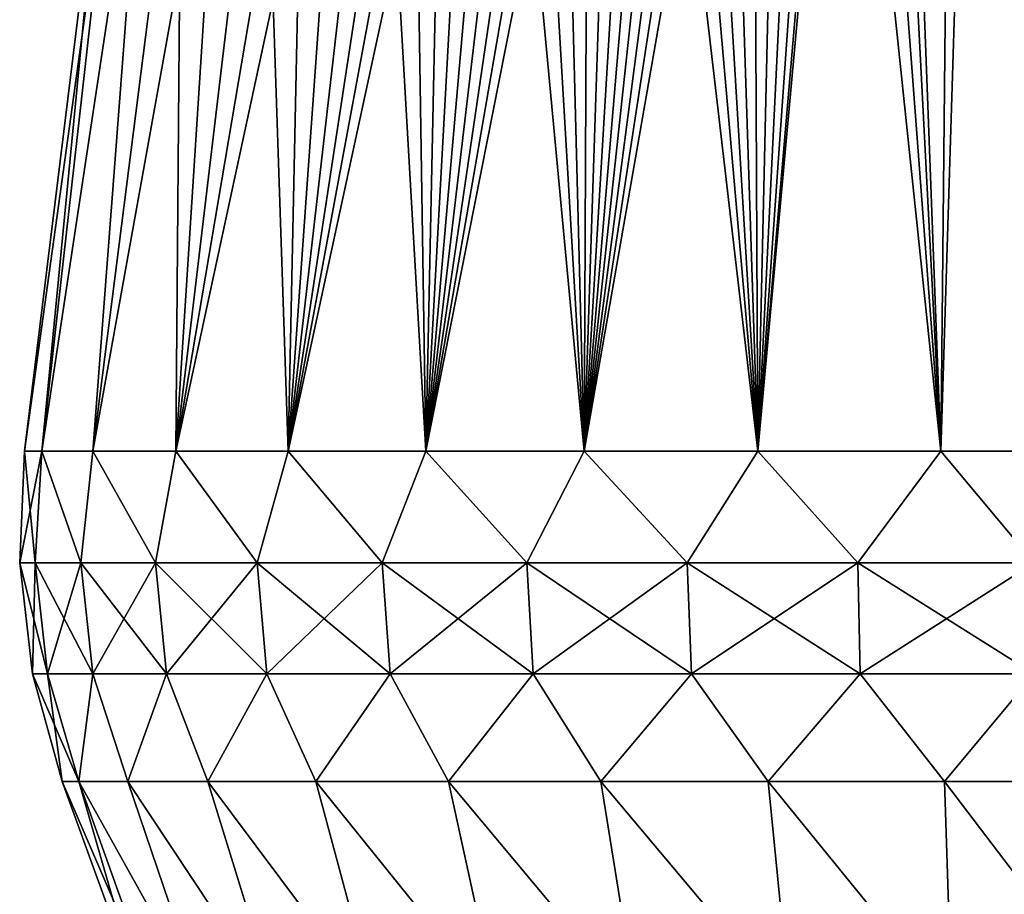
# Model space of a CAD drawing. Header units: millimetres. Extents: x -68 to 68, y -375 to 321.
# Tile 3 of 48: x -28 to -1, y 3 to 28. Entities that reach past the tile are written whole.
import ezdxf

# ---------------------------------------------------------------- set-up
doc = ezdxf.new("R2010")
doc.units = ezdxf.units.MM
doc.header["$LTSCALE"] = 33.374815
for name, color, linetype in [('13', 7, 'CONTINUOUS'), ('14', 7, 'CONTINUOUS'), ('15', 7, 'CONTINUOUS'), ('6', 7, 'CONTINUOUS'), ('7', 7, 'CONTINUOUS'), ('8', 7, 'CONTINUOUS')]:
    doc.layers.add(name, color=color, linetype=linetype)

msp = doc.modelspace()

# ---------------------------------------------------------------- linework, layer by layer
at = {"layer": '13', "color": 7, "linetype": 'CONTINUOUS', "true_color": 0xe0f2ff}
for points in [[(-25, 0), (-24.573, 0, 4.598), (-27.305, 6.332), (-25, 0)], [(-27.305, 6.332), (-24.573, 0, 4.598), (-26.84, 6.332, 5.017), (-27.305, 6.332)], [(-24.573, 0, 4.598), (-23.31, 0, 9.034), (-26.84, 6.332, 5.017), (-24.573, 0, 4.598)], [(-26.84, 6.332, 5.017), (-23.31, 0, 9.034), (-25.461, 6.332, 9.864), (-26.84, 6.332, 5.017)], [(-23.31, 0, 9.034), (-21.253, 0, 13.162), (-25.461, 6.332, 9.864), (-23.31, 0, 9.034)], [(-25.461, 6.332, 9.864), (-21.253, 0, 13.162), (-23.215, 6.332, 14.374), (-25.461, 6.332, 9.864)], [(-21.253, 0, 13.162), (-18.474, 0, 16.842), (-23.215, 6.332, 14.374), (-21.253, 0, 13.162)], [(-23.215, 6.332, 14.374), (-18.474, 0, 16.842), (-20.178, 6.332, 18.395), (-23.215, 6.332, 14.374)], [(-18.474, 0, 16.842), (-15.067, 0, 19.948), (-20.178, 6.332, 18.395), (-18.474, 0, 16.842)], [(-20.178, 6.332, 18.395), (-15.067, 0, 19.948), (-16.455, 6.332, 21.79), (-20.178, 6.332, 18.395)], [(-15.067, 0, 19.948), (-11.146, 0, 22.377), (-16.455, 6.332, 21.79), (-15.067, 0, 19.948)], [(-16.455, 6.332, 21.79), (-11.146, 0, 22.377), (-12.171, 6.332, 24.442), (-16.455, 6.332, 21.79)], [(-11.146, 0, 22.377), (-6.845, 0, 24.044), (-12.171, 6.332, 24.442), (-11.146, 0, 22.377)], [(-12.171, 6.332, 24.442), (-6.845, 0, 24.044), (-7.472, 6.332, 26.262), (-12.171, 6.332, 24.442)], [(-6.845, 0, 24.044), (-2.309, 0, 24.893), (-7.472, 6.332, 26.262), (-6.845, 0, 24.044)], [(-7.472, 6.332, 26.262), (-2.309, 0, 24.893), (-2.519, 6.332, 27.188), (-7.472, 6.332, 26.262)], [(-2.309, 0, 24.893), (2.308, 0, 24.893), (-2.519, 6.332, 27.188), (-2.309, 0, 24.893)], [(-2.519, 6.332, 27.188), (2.308, 0, 24.893), (2.519, 6.332, 27.188), (-2.519, 6.332, 27.188)]]:
    msp.add_3dface(points, dxfattribs=at)
at = {"layer": '14', "color": 7, "linetype": 'CONTINUOUS', "true_color": 0xe0f2ff}
for points in [[(-28.362, 15.61), (-28.499, 12.475), (-28.066, 12.475, 4.949), (-28.362, 15.61)], [(-28.362, 15.61), (-28.066, 12.475, 4.949), (-27.879, 15.61, 5.211), (-28.362, 15.61)], [(-28.066, 12.475, 4.949), (-26.78, 12.475, 9.747), (-27.879, 15.61, 5.211), (-28.066, 12.475, 4.949)], [(-27.879, 15.61, 5.211), (-26.78, 12.475, 9.747), (-26.447, 15.61, 10.245), (-27.879, 15.61, 5.211)], [(-26.78, 12.475, 9.747), (-24.681, 12.475, 14.249), (-26.447, 15.61, 10.245), (-26.78, 12.475, 9.747)], [(-26.447, 15.61, 10.245), (-24.681, 12.475, 14.249), (-24.114, 15.61, 14.931), (-26.447, 15.61, 10.245)], [(-24.681, 12.475, 14.249), (-21.831, 12.475, 18.319), (-24.114, 15.61, 14.931), (-24.681, 12.475, 14.249)], [(-24.114, 15.61, 14.931), (-21.831, 12.475, 18.319), (-20.96, 15.61, 19.107), (-24.114, 15.61, 14.931)], [(-21.831, 12.475, 18.319), (-18.319, 12.475, 21.831), (-20.96, 15.61, 19.107), (-21.831, 12.475, 18.319)], [(-20.96, 15.61, 19.107), (-18.319, 12.475, 21.831), (-17.092, 15.61, 22.633), (-20.96, 15.61, 19.107)], [(-18.319, 12.475, 21.831), (-14.249, 12.475, 24.681), (-17.092, 15.61, 22.633), (-18.319, 12.475, 21.831)], [(-17.092, 15.61, 22.633), (-14.249, 12.475, 24.681), (-12.642, 15.61, 25.388), (-17.092, 15.61, 22.633)], [(-14.249, 12.475, 24.681), (-9.747, 12.475, 26.78), (-12.642, 15.61, 25.388), (-14.249, 12.475, 24.681)], [(-12.642, 15.61, 25.388), (-9.747, 12.475, 26.78), (-7.762, 15.61, 27.279), (-12.642, 15.61, 25.388)], [(-9.747, 12.475, 26.78), (-4.949, 12.475, 28.066), (-7.762, 15.61, 27.279), (-9.747, 12.475, 26.78)], [(-7.762, 15.61, 27.279), (-4.949, 12.475, 28.066), (-2.617, 15.61, 28.241), (-7.762, 15.61, 27.279)], [(-4.949, 12.475, 28.066), (0, 12.475, 28.499), (-2.617, 15.61, 28.241), (-4.949, 12.475, 28.066)], [(-2.617, 15.61, 28.241), (0, 12.475, 28.499), (2.617, 15.61, 28.241), (-2.617, 15.61, 28.241)], [(-28.499, 12.475), (-28.143, 9.353), (-27.715, 9.353, 4.887), (-28.499, 12.475)], [(-28.066, 12.475, 4.949), (-28.499, 12.475), (-27.715, 9.353, 4.887), (-28.066, 12.475, 4.949)], [(-26.78, 12.475, 9.747), (-28.066, 12.475, 4.949), (-26.446, 9.353, 9.625), (-26.78, 12.475, 9.747)], [(-26.446, 9.353, 9.625), (-28.066, 12.475, 4.949), (-27.715, 9.353, 4.887), (-26.446, 9.353, 9.625)], [(-24.681, 12.475, 14.249), (-26.78, 12.475, 9.747), (-24.372, 9.353, 14.071), (-24.681, 12.475, 14.249)], [(-24.372, 9.353, 14.071), (-26.78, 12.475, 9.747), (-26.446, 9.353, 9.625), (-24.372, 9.353, 14.071)], [(-21.831, 12.475, 18.319), (-24.681, 12.475, 14.249), (-21.559, 9.353, 18.09), (-21.831, 12.475, 18.319)], [(-21.559, 9.353, 18.09), (-24.681, 12.475, 14.249), (-24.372, 9.353, 14.071), (-21.559, 9.353, 18.09)], [(-18.319, 12.475, 21.831), (-21.831, 12.475, 18.319), (-18.09, 9.353, 21.559), (-18.319, 12.475, 21.831)], [(-18.09, 9.353, 21.559), (-21.831, 12.475, 18.319), (-21.559, 9.353, 18.09), (-18.09, 9.353, 21.559)], [(-14.249, 12.475, 24.681), (-18.319, 12.475, 21.831), (-14.071, 9.353, 24.372), (-14.249, 12.475, 24.681)], [(-14.071, 9.353, 24.372), (-18.319, 12.475, 21.831), (-18.09, 9.353, 21.559), (-14.071, 9.353, 24.372)], [(-9.747, 12.475, 26.78), (-14.249, 12.475, 24.681), (-9.625, 9.353, 26.446), (-9.747, 12.475, 26.78)], [(-9.625, 9.353, 26.446), (-14.249, 12.475, 24.681), (-14.071, 9.353, 24.372), (-9.625, 9.353, 26.446)], [(-4.949, 12.475, 28.066), (-9.747, 12.475, 26.78), (-4.887, 9.353, 27.715), (-4.949, 12.475, 28.066)], [(-4.887, 9.353, 27.715), (-9.747, 12.475, 26.78), (-9.625, 9.353, 26.446), (-4.887, 9.353, 27.715)], [(0, 12.475, 28.499), (-4.949, 12.475, 28.066), (0, 9.353, 28.143), (0, 12.475, 28.499)], [(0, 9.353, 28.143), (-4.949, 12.475, 28.066), (-4.887, 9.353, 27.715), (0, 9.353, 28.143)], [(-28.143, 9.353), (-27.305, 6.332), (-26.84, 6.332, 5.017), (-28.143, 9.353)], [(-28.143, 9.353), (-26.84, 6.332, 5.017), (-27.715, 9.353, 4.887), (-28.143, 9.353)], [(-26.84, 6.332, 5.017), (-26.446, 9.353, 9.625), (-27.715, 9.353, 4.887), (-26.84, 6.332, 5.017)], [(-26.84, 6.332, 5.017), (-25.461, 6.332, 9.864), (-26.446, 9.353, 9.625), (-26.84, 6.332, 5.017)], [(-25.461, 6.332, 9.864), (-24.372, 9.353, 14.071), (-26.446, 9.353, 9.625), (-25.461, 6.332, 9.864)], [(-25.461, 6.332, 9.864), (-23.215, 6.332, 14.374), (-24.372, 9.353, 14.071), (-25.461, 6.332, 9.864)], [(-23.215, 6.332, 14.374), (-21.559, 9.353, 18.09), (-24.372, 9.353, 14.071), (-23.215, 6.332, 14.374)], [(-23.215, 6.332, 14.374), (-20.178, 6.332, 18.395), (-21.559, 9.353, 18.09), (-23.215, 6.332, 14.374)], [(-20.178, 6.332, 18.395), (-18.09, 9.353, 21.559), (-21.559, 9.353, 18.09), (-20.178, 6.332, 18.395)], [(-20.178, 6.332, 18.395), (-16.455, 6.332, 21.79), (-18.09, 9.353, 21.559), (-20.178, 6.332, 18.395)], [(-16.455, 6.332, 21.79), (-14.071, 9.353, 24.372), (-18.09, 9.353, 21.559), (-16.455, 6.332, 21.79)], [(-16.455, 6.332, 21.79), (-12.171, 6.332, 24.442), (-14.071, 9.353, 24.372), (-16.455, 6.332, 21.79)], [(-12.171, 6.332, 24.442), (-9.625, 9.353, 26.446), (-14.071, 9.353, 24.372), (-12.171, 6.332, 24.442)], [(-12.171, 6.332, 24.442), (-7.472, 6.332, 26.262), (-9.625, 9.353, 26.446), (-12.171, 6.332, 24.442)], [(-7.472, 6.332, 26.262), (-4.887, 9.353, 27.715), (-9.625, 9.353, 26.446), (-7.472, 6.332, 26.262)], [(-7.472, 6.332, 26.262), (-2.519, 6.332, 27.188), (-4.887, 9.353, 27.715), (-7.472, 6.332, 26.262)], [(-2.519, 6.332, 27.188), (0, 9.353, 28.143), (-4.887, 9.353, 27.715), (-2.519, 6.332, 27.188)], [(-2.519, 6.332, 27.188), (2.519, 6.332, 27.188), (0, 9.353, 28.143), (-2.519, 6.332, 27.188)]]:
    msp.add_3dface(points, dxfattribs=at)
at = {"layer": '15', "color": 7, "linetype": 'CONTINUOUS', "true_color": 0xe0f2ff}
for points in [[(-2.617, 15.61, 28.241), (-1.764, 100, 17.913), (-4.121, 55.453, 23.105), (-2.617, 15.61, 28.241)], [(-2.617, 15.61, 28.241), (2.617, 15.61, 28.241), (0, 100, 18), (-2.617, 15.61, 28.241)], [(-1.764, 100, 17.913), (-2.617, 15.61, 28.241), (0, 100, 18), (-1.764, 100, 17.913)], [(-4.554, 52.903, 23.343), (-2.617, 15.61, 28.241), (-4.121, 55.453, 23.105), (-4.554, 52.903, 23.343)], [(-5.28, 50.803, 23.454), (-2.617, 15.61, 28.241), (-4.554, 52.903, 23.343), (-5.28, 50.803, 23.454)], [(-6.134, 49.087, 23.463), (-2.617, 15.61, 28.241), (-5.28, 50.803, 23.454), (-6.134, 49.087, 23.463)], [(-7.762, 15.61, 27.279), (-2.617, 15.61, 28.241), (-6.134, 49.087, 23.463), (-7.762, 15.61, 27.279)], [(-7.028, 47.664, 23.393), (-7.762, 15.61, 27.279), (-6.134, 49.087, 23.463), (-7.028, 47.664, 23.393)], [(-7.909, 46.48, 23.264), (-7.762, 15.61, 27.279), (-7.028, 47.664, 23.393), (-7.909, 46.48, 23.264)], [(-8.738, 45.496, 23.094), (-7.762, 15.61, 27.279), (-7.909, 46.48, 23.264), (-8.738, 45.496, 23.094)], [(-9.507, 44.669, 22.899), (-7.762, 15.61, 27.279), (-8.738, 45.496, 23.094), (-9.507, 44.669, 22.899)], [(-10.242, 43.938, 22.678), (-7.762, 15.61, 27.279), (-9.507, 44.669, 22.899), (-10.242, 43.938, 22.678)], [(-10.986, 43.25, 22.421), (-7.762, 15.61, 27.279), (-10.242, 43.938, 22.678), (-10.986, 43.25, 22.421)], [(-12.642, 15.61, 25.388), (-7.762, 15.61, 27.279), (-10.986, 43.25, 22.421), (-12.642, 15.61, 25.388)], [(-11.749, 42.587, 22.123), (-12.642, 15.61, 25.388), (-10.986, 43.25, 22.421), (-11.749, 42.587, 22.123)], [(-12.52, 41.956, 21.785), (-12.642, 15.61, 25.388), (-11.749, 42.587, 22.123), (-12.52, 41.956, 21.785)], [(-13.303, 41.35, 21.404), (-12.642, 15.61, 25.388), (-12.52, 41.956, 21.785), (-13.303, 41.35, 21.404)], [(-14.115, 40.755, 20.966), (-12.642, 15.61, 25.388), (-13.303, 41.35, 21.404), (-14.115, 40.755, 20.966)], [(-14.946, 40.176, 20.47), (-12.642, 15.61, 25.388), (-14.115, 40.755, 20.966), (-14.946, 40.176, 20.47)], [(-17.092, 15.61, 22.633), (-12.642, 15.61, 25.388), (-14.946, 40.176, 20.47), (-17.092, 15.61, 22.633)], [(-15.771, 39.626, 19.927), (-17.092, 15.61, 22.633), (-14.946, 40.176, 20.47), (-15.771, 39.626, 19.927)], [(-16.591, 39.104, 19.335), (-17.092, 15.61, 22.633), (-15.771, 39.626, 19.927), (-16.591, 39.104, 19.335)], [(-17.446, 38.582, 18.655), (-17.092, 15.61, 22.633), (-16.591, 39.104, 19.335), (-17.446, 38.582, 18.655)], [(-18.379, 38.038, 17.832), (-17.092, 15.61, 22.633), (-17.446, 38.582, 18.655), (-18.379, 38.038, 17.832)], [(-20.96, 15.61, 19.107), (-17.092, 15.61, 22.633), (-18.379, 38.038, 17.832), (-20.96, 15.61, 19.107)], [(-19.405, 37.465, 16.817), (-20.96, 15.61, 19.107), (-18.379, 38.038, 17.832), (-19.405, 37.465, 16.817)], [(-20.505, 36.879, 15.577), (-20.96, 15.61, 19.107), (-19.405, 37.465, 16.817), (-20.505, 36.879, 15.577)], [(-21.651, 36.295, 14.071), (-20.96, 15.61, 19.107), (-20.505, 36.879, 15.577), (-21.651, 36.295, 14.071)], [(-24.114, 15.61, 14.931), (-20.96, 15.61, 19.107), (-21.651, 36.295, 14.071), (-24.114, 15.61, 14.931)], [(-22.818, 35.727, 12.236), (-24.114, 15.61, 14.931), (-21.651, 36.295, 14.071), (-22.818, 35.727, 12.236)], [(-23.955, 35.196, 9.996), (-24.114, 15.61, 14.931), (-22.818, 35.727, 12.236), (-23.955, 35.196, 9.996)], [(-26.447, 15.61, 10.245), (-24.114, 15.61, 14.931), (-23.955, 35.196, 9.996), (-26.447, 15.61, 10.245)], [(-24.98, 34.736, 7.258), (-26.447, 15.61, 10.245), (-23.955, 35.196, 9.996), (-24.98, 34.736, 7.258)], [(-27.879, 15.61, 5.211), (-26.447, 15.61, 10.245), (-24.98, 34.736, 7.258), (-27.879, 15.61, 5.211)], [(-25.757, 34.399, 3.926), (-27.879, 15.61, 5.211), (-24.98, 34.736, 7.258), (-25.757, 34.399, 3.926)], [(-26.071, 34.266), (-27.879, 15.61, 5.211), (-25.757, 34.399, 3.926), (-26.071, 34.266)], [(-26.071, 34.266), (-28.362, 15.61), (-27.879, 15.61, 5.211), (-26.071, 34.266)]]:
    msp.add_3dface(points, dxfattribs=at)
at = {"layer": '6', "color": 7, "linetype": 'CONTINUOUS', "true_color": 0xe0f2ff}
for points in [[(-25, 0), (-27.305, 6.332), (-26.84, 6.332, -5.017), (-25, 0)], [(-24.574, 0, -4.598), (-25, 0), (-26.84, 6.332, -5.017), (-24.574, 0, -4.598)], [(-23.31, 0, -9.034), (-24.574, 0, -4.598), (-26.84, 6.332, -5.017), (-23.31, 0, -9.034)], [(-25.461, 6.332, -9.864), (-23.31, 0, -9.034), (-26.84, 6.332, -5.017), (-25.461, 6.332, -9.864)], [(-21.254, 0, -13.162), (-23.31, 0, -9.034), (-25.461, 6.332, -9.864), (-21.254, 0, -13.162)], [(-23.215, 6.332, -14.374), (-21.254, 0, -13.162), (-25.461, 6.332, -9.864), (-23.215, 6.332, -14.374)], [(-18.475, 0, -16.841), (-21.254, 0, -13.162), (-23.215, 6.332, -14.374), (-18.475, 0, -16.841)], [(-20.178, 6.332, -18.395), (-18.475, 0, -16.841), (-23.215, 6.332, -14.374), (-20.178, 6.332, -18.395)], [(-15.067, 0, -19.948), (-18.475, 0, -16.841), (-20.178, 6.332, -18.395), (-15.067, 0, -19.948)], [(-16.455, 6.332, -21.79), (-15.067, 0, -19.948), (-20.178, 6.332, -18.395), (-16.455, 6.332, -21.79)], [(-11.147, 0, -22.377), (-15.067, 0, -19.948), (-16.455, 6.332, -21.79), (-11.147, 0, -22.377)], [(-12.171, 6.332, -24.442), (-11.147, 0, -22.377), (-16.455, 6.332, -21.79), (-12.171, 6.332, -24.442)], [(-6.845, 0, -24.044), (-11.147, 0, -22.377), (-12.171, 6.332, -24.442), (-6.845, 0, -24.044)], [(-7.472, 6.332, -26.262), (-6.845, 0, -24.044), (-12.171, 6.332, -24.442), (-7.472, 6.332, -26.262)], [(-2.309, 0, -24.893), (-6.845, 0, -24.044), (-7.472, 6.332, -26.262), (-2.309, 0, -24.893)], [(-2.519, 6.332, -27.188), (-2.309, 0, -24.893), (-7.472, 6.332, -26.262), (-2.519, 6.332, -27.188)], [(2.519, 6.332, -27.188), (-2.309, 0, -24.893), (-2.519, 6.332, -27.188), (2.519, 6.332, -27.188)], [(2.309, 0, -24.893), (-2.309, 0, -24.893), (2.519, 6.332, -27.188), (2.309, 0, -24.893)]]:
    msp.add_3dface(points, dxfattribs=at)
at = {"layer": '7', "color": 7, "linetype": 'CONTINUOUS', "true_color": 0xe0f2ff}
for points in [[(-28.362, 15.61), (-27.879, 15.61, -5.211), (-28.499, 12.475), (-28.362, 15.61)], [(-28.499, 12.475), (-27.879, 15.61, -5.211), (-28.066, 12.475, -4.949), (-28.499, 12.475)], [(-28.066, 12.475, -4.949), (-27.879, 15.61, -5.211), (-26.78, 12.475, -9.747), (-28.066, 12.475, -4.949)], [(-27.879, 15.61, -5.211), (-26.447, 15.61, -10.245), (-26.78, 12.475, -9.747), (-27.879, 15.61, -5.211)], [(-26.78, 12.475, -9.747), (-26.447, 15.61, -10.245), (-24.681, 12.475, -14.249), (-26.78, 12.475, -9.747)], [(-26.447, 15.61, -10.245), (-24.114, 15.61, -14.931), (-24.681, 12.475, -14.249), (-26.447, 15.61, -10.245)], [(-24.681, 12.475, -14.249), (-24.114, 15.61, -14.931), (-21.831, 12.475, -18.319), (-24.681, 12.475, -14.249)], [(-24.114, 15.61, -14.931), (-20.96, 15.61, -19.107), (-21.831, 12.475, -18.319), (-24.114, 15.61, -14.931)], [(-21.831, 12.475, -18.319), (-20.96, 15.61, -19.107), (-18.319, 12.475, -21.831), (-21.831, 12.475, -18.319)], [(-20.96, 15.61, -19.107), (-17.092, 15.61, -22.633), (-18.319, 12.475, -21.831), (-20.96, 15.61, -19.107)], [(-18.319, 12.475, -21.831), (-17.092, 15.61, -22.633), (-14.249, 12.475, -24.681), (-18.319, 12.475, -21.831)], [(-17.092, 15.61, -22.633), (-12.642, 15.61, -25.388), (-14.249, 12.475, -24.681), (-17.092, 15.61, -22.633)], [(-14.249, 12.475, -24.681), (-12.642, 15.61, -25.388), (-9.747, 12.475, -26.78), (-14.249, 12.475, -24.681)], [(-12.642, 15.61, -25.388), (-7.762, 15.61, -27.279), (-9.747, 12.475, -26.78), (-12.642, 15.61, -25.388)], [(-9.747, 12.475, -26.78), (-7.762, 15.61, -27.279), (-4.949, 12.475, -28.066), (-9.747, 12.475, -26.78)], [(-7.762, 15.61, -27.279), (-2.617, 15.61, -28.241), (-4.949, 12.475, -28.066), (-7.762, 15.61, -27.279)], [(-4.949, 12.475, -28.066), (-2.617, 15.61, -28.241), (0, 12.475, -28.499), (-4.949, 12.475, -28.066)], [(-2.617, 15.61, -28.241), (2.617, 15.61, -28.241), (0, 12.475, -28.499), (-2.617, 15.61, -28.241)], [(-28.499, 12.475), (-28.066, 12.475, -4.949), (-28.143, 9.353), (-28.499, 12.475)], [(-28.143, 9.353), (-28.066, 12.475, -4.949), (-27.715, 9.353, -4.887), (-28.143, 9.353)], [(-28.066, 12.475, -4.949), (-26.78, 12.475, -9.747), (-27.715, 9.353, -4.887), (-28.066, 12.475, -4.949)], [(-27.715, 9.353, -4.887), (-26.78, 12.475, -9.747), (-26.446, 9.353, -9.625), (-27.715, 9.353, -4.887)], [(-26.78, 12.475, -9.747), (-24.681, 12.475, -14.249), (-26.446, 9.353, -9.625), (-26.78, 12.475, -9.747)], [(-26.446, 9.353, -9.625), (-24.681, 12.475, -14.249), (-24.372, 9.353, -14.071), (-26.446, 9.353, -9.625)], [(-24.681, 12.475, -14.249), (-21.831, 12.475, -18.319), (-24.372, 9.353, -14.071), (-24.681, 12.475, -14.249)], [(-24.372, 9.353, -14.071), (-21.831, 12.475, -18.319), (-21.559, 9.353, -18.09), (-24.372, 9.353, -14.071)], [(-21.831, 12.475, -18.319), (-18.319, 12.475, -21.831), (-21.559, 9.353, -18.09), (-21.831, 12.475, -18.319)], [(-21.559, 9.353, -18.09), (-18.319, 12.475, -21.831), (-18.09, 9.353, -21.559), (-21.559, 9.353, -18.09)], [(-18.319, 12.475, -21.831), (-14.249, 12.475, -24.681), (-18.09, 9.353, -21.559), (-18.319, 12.475, -21.831)], [(-18.09, 9.353, -21.559), (-14.249, 12.475, -24.681), (-14.071, 9.353, -24.372), (-18.09, 9.353, -21.559)], [(-14.249, 12.475, -24.681), (-9.747, 12.475, -26.78), (-14.071, 9.353, -24.372), (-14.249, 12.475, -24.681)], [(-14.071, 9.353, -24.372), (-9.747, 12.475, -26.78), (-9.625, 9.353, -26.446), (-14.071, 9.353, -24.372)], [(-9.747, 12.475, -26.78), (-4.949, 12.475, -28.066), (-9.625, 9.353, -26.446), (-9.747, 12.475, -26.78)], [(-9.625, 9.353, -26.446), (-4.949, 12.475, -28.066), (-4.887, 9.353, -27.715), (-9.625, 9.353, -26.446)], [(-4.949, 12.475, -28.066), (0, 12.475, -28.499), (-4.887, 9.353, -27.715), (-4.949, 12.475, -28.066)], [(-4.887, 9.353, -27.715), (0, 12.475, -28.499), (0, 9.353, -28.143), (-4.887, 9.353, -27.715)], [(-27.305, 6.332), (-28.143, 9.353), (-27.715, 9.353, -4.887), (-27.305, 6.332)], [(-26.84, 6.332, -5.017), (-27.305, 6.332), (-27.715, 9.353, -4.887), (-26.84, 6.332, -5.017)], [(-26.84, 6.332, -5.017), (-27.715, 9.353, -4.887), (-26.446, 9.353, -9.625), (-26.84, 6.332, -5.017)], [(-25.461, 6.332, -9.864), (-26.84, 6.332, -5.017), (-26.446, 9.353, -9.625), (-25.461, 6.332, -9.864)], [(-25.461, 6.332, -9.864), (-26.446, 9.353, -9.625), (-24.372, 9.353, -14.071), (-25.461, 6.332, -9.864)], [(-23.215, 6.332, -14.374), (-25.461, 6.332, -9.864), (-24.372, 9.353, -14.071), (-23.215, 6.332, -14.374)], [(-23.215, 6.332, -14.374), (-24.372, 9.353, -14.071), (-21.559, 9.353, -18.09), (-23.215, 6.332, -14.374)], [(-20.178, 6.332, -18.395), (-23.215, 6.332, -14.374), (-21.559, 9.353, -18.09), (-20.178, 6.332, -18.395)], [(-20.178, 6.332, -18.395), (-21.559, 9.353, -18.09), (-18.09, 9.353, -21.559), (-20.178, 6.332, -18.395)], [(-16.455, 6.332, -21.79), (-20.178, 6.332, -18.395), (-18.09, 9.353, -21.559), (-16.455, 6.332, -21.79)], [(-16.455, 6.332, -21.79), (-18.09, 9.353, -21.559), (-14.071, 9.353, -24.372), (-16.455, 6.332, -21.79)], [(-12.171, 6.332, -24.442), (-16.455, 6.332, -21.79), (-14.071, 9.353, -24.372), (-12.171, 6.332, -24.442)], [(-12.171, 6.332, -24.442), (-14.071, 9.353, -24.372), (-9.625, 9.353, -26.446), (-12.171, 6.332, -24.442)], [(-7.472, 6.332, -26.262), (-12.171, 6.332, -24.442), (-9.625, 9.353, -26.446), (-7.472, 6.332, -26.262)], [(-7.472, 6.332, -26.262), (-9.625, 9.353, -26.446), (-4.887, 9.353, -27.715), (-7.472, 6.332, -26.262)], [(-2.519, 6.332, -27.188), (-7.472, 6.332, -26.262), (-4.887, 9.353, -27.715), (-2.519, 6.332, -27.188)], [(-2.519, 6.332, -27.188), (-4.887, 9.353, -27.715), (0, 9.353, -28.143), (-2.519, 6.332, -27.188)], [(2.519, 6.332, -27.188), (-2.519, 6.332, -27.188), (0, 9.353, -28.143), (2.519, 6.332, -27.188)]]:
    msp.add_3dface(points, dxfattribs=at)
at = {"layer": '8', "color": 7, "linetype": 'CONTINUOUS', "true_color": 0xe0f2ff}
for points in [[(-1.764, 100, -17.913), (-2.617, 15.61, -28.241), (-4.121, 55.453, -23.105), (-1.764, 100, -17.913)], [(2.617, 15.61, -28.241), (-2.617, 15.61, -28.241), (0, 100, -18), (2.617, 15.61, -28.241)], [(0, 100, -18), (-2.617, 15.61, -28.241), (-1.764, 100, -17.913), (0, 100, -18)], [(-2.617, 15.61, -28.241), (-7.762, 15.61, -27.279), (-4.121, 55.453, -23.105), (-2.617, 15.61, -28.241)], [(-4.121, 55.453, -23.105), (-7.762, 15.61, -27.279), (-4.554, 52.903, -23.343), (-4.121, 55.453, -23.105)], [(-4.554, 52.903, -23.343), (-7.762, 15.61, -27.279), (-5.28, 50.803, -23.454), (-4.554, 52.903, -23.343)], [(-5.28, 50.803, -23.454), (-7.762, 15.61, -27.279), (-6.134, 49.087, -23.463), (-5.28, 50.803, -23.454)], [(-6.134, 49.087, -23.463), (-7.762, 15.61, -27.279), (-7.028, 47.664, -23.393), (-6.134, 49.087, -23.463)], [(-7.762, 15.61, -27.279), (-12.642, 15.61, -25.388), (-7.028, 47.664, -23.393), (-7.762, 15.61, -27.279)], [(-7.028, 47.664, -23.393), (-12.642, 15.61, -25.388), (-7.909, 46.48, -23.264), (-7.028, 47.664, -23.393)], [(-7.909, 46.48, -23.264), (-12.642, 15.61, -25.388), (-8.738, 45.496, -23.094), (-7.909, 46.48, -23.264)], [(-8.738, 45.496, -23.094), (-12.642, 15.61, -25.388), (-9.507, 44.669, -22.899), (-8.738, 45.496, -23.094)], [(-9.507, 44.669, -22.899), (-12.642, 15.61, -25.388), (-10.242, 43.938, -22.678), (-9.507, 44.669, -22.899)], [(-10.242, 43.938, -22.678), (-12.642, 15.61, -25.388), (-10.986, 43.25, -22.421), (-10.242, 43.938, -22.678)], [(-10.986, 43.25, -22.421), (-12.642, 15.61, -25.388), (-11.749, 42.587, -22.123), (-10.986, 43.25, -22.421)], [(-12.642, 15.61, -25.388), (-17.092, 15.61, -22.633), (-11.749, 42.587, -22.123), (-12.642, 15.61, -25.388)], [(-11.749, 42.587, -22.123), (-17.092, 15.61, -22.633), (-12.52, 41.956, -21.785), (-11.749, 42.587, -22.123)], [(-12.52, 41.956, -21.785), (-17.092, 15.61, -22.633), (-13.303, 41.35, -21.404), (-12.52, 41.956, -21.785)], [(-13.303, 41.35, -21.404), (-17.092, 15.61, -22.633), (-14.115, 40.755, -20.966), (-13.303, 41.35, -21.404)], [(-14.115, 40.755, -20.966), (-17.092, 15.61, -22.633), (-14.946, 40.176, -20.47), (-14.115, 40.755, -20.966)], [(-14.946, 40.176, -20.47), (-17.092, 15.61, -22.633), (-15.771, 39.626, -19.927), (-14.946, 40.176, -20.47)], [(-17.092, 15.61, -22.633), (-20.96, 15.61, -19.107), (-15.771, 39.626, -19.927), (-17.092, 15.61, -22.633)], [(-15.771, 39.626, -19.927), (-20.96, 15.61, -19.107), (-16.591, 39.104, -19.335), (-15.771, 39.626, -19.927)], [(-16.591, 39.104, -19.335), (-20.96, 15.61, -19.107), (-17.446, 38.582, -18.655), (-16.591, 39.104, -19.335)], [(-17.446, 38.582, -18.655), (-20.96, 15.61, -19.107), (-18.379, 38.038, -17.832), (-17.446, 38.582, -18.655)], [(-18.379, 38.038, -17.832), (-20.96, 15.61, -19.107), (-19.405, 37.465, -16.817), (-18.379, 38.038, -17.832)], [(-20.96, 15.61, -19.107), (-24.114, 15.61, -14.931), (-19.405, 37.465, -16.817), (-20.96, 15.61, -19.107)], [(-19.405, 37.465, -16.817), (-24.114, 15.61, -14.931), (-20.505, 36.879, -15.577), (-19.405, 37.465, -16.817)], [(-20.505, 36.879, -15.577), (-24.114, 15.61, -14.931), (-21.651, 36.295, -14.071), (-20.505, 36.879, -15.577)], [(-21.651, 36.295, -14.071), (-24.114, 15.61, -14.931), (-22.818, 35.727, -12.236), (-21.651, 36.295, -14.071)], [(-24.114, 15.61, -14.931), (-26.447, 15.61, -10.245), (-22.818, 35.727, -12.236), (-24.114, 15.61, -14.931)], [(-22.818, 35.727, -12.236), (-26.447, 15.61, -10.245), (-23.955, 35.196, -9.996), (-22.818, 35.727, -12.236)], [(-23.955, 35.196, -9.996), (-26.447, 15.61, -10.245), (-24.98, 34.736, -7.258), (-23.955, 35.196, -9.996)], [(-26.447, 15.61, -10.245), (-27.879, 15.61, -5.211), (-24.98, 34.736, -7.258), (-26.447, 15.61, -10.245)], [(-24.98, 34.736, -7.258), (-27.879, 15.61, -5.211), (-25.757, 34.399, -3.926), (-24.98, 34.736, -7.258)], [(-27.879, 15.61, -5.211), (-28.362, 15.61), (-25.757, 34.399, -3.926), (-27.879, 15.61, -5.211)], [(-25.757, 34.399, -3.926), (-28.362, 15.61), (-26.071, 34.266), (-25.757, 34.399, -3.926)]]:
    msp.add_3dface(points, dxfattribs=at)

doc.saveas('drawing.dxf')
